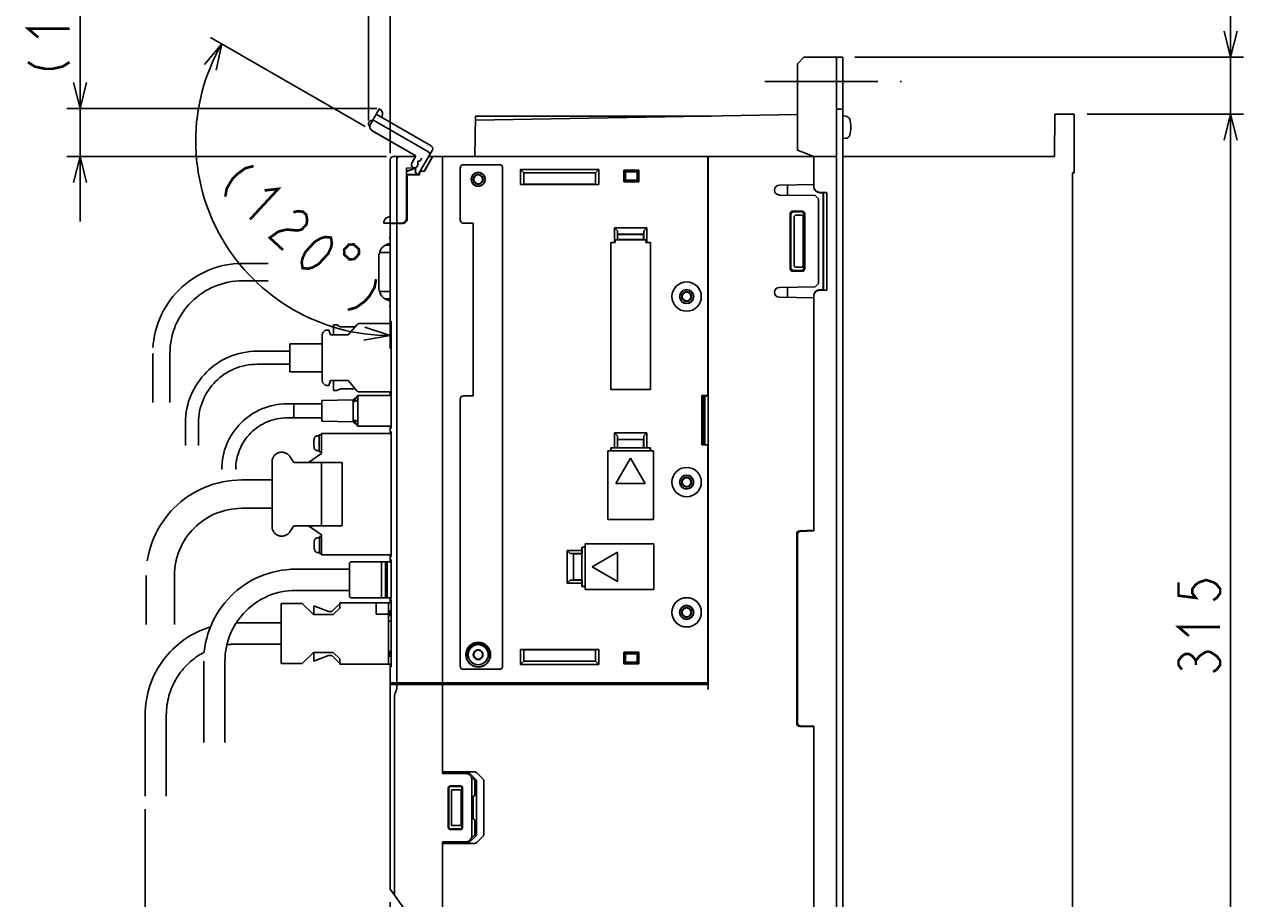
# Model space of a CAD drawing. Extents: x 123 to 1619, y 128 to 1105.
# Tile 30 of 33: x 1151 to 1525, y 594 to 863. Entities that reach past the tile are written whole.
import ezdxf

# ---------------------------------------------------------------- set-up
doc = ezdxf.new("R2010")
doc.units = 0
doc.header["$LTSCALE"] = 92.4
for name, pattern in [('CENTER', [0.6, 0.375, -0.075, 0.075, -0.075]), ('HIDDEN', [0.2, 0.1, -0.1]), ('PHANTOM', [0.8, 0.45, -0.05, 0.1, -0.05, 0.1, -0.05])]:
    doc.linetypes.add(name, pattern=pattern)
doc.layers.get('0').update_dxf_attribs({"linetype": 'CONTINUOUS'})
for name, color, linetype in [('ALL_AXIS', 7, 'CONTINUOUS'), ('ALL_DIM', 7, 'CONTINUOUS'), ('ALL_FEATURES', 7, 'CONTINUOUS'), ('DEFAULT_2', 8, 'HIDDEN'), ('OBSTRUCTIVE_DTM', 7, 'CONTINUOUS')]:
    doc.layers.add(name, color=color, linetype=linetype)
doc.dimstyles.get("Standard").update_dxf_attribs({"dimtxt": 2.5, "dimasz": 2.5, "dimexe": 1.25, "dimexo": 0.625, "dimtad": 1, "dimcen": 2.5, "dimazin": 3, "dimtfac": 1, "dimtmove": 0, "dimatfit": 3})

# ---------------------------------------------------------------- blocks, each defined once
blk = doc.blocks.new('_OPEN')
at = {"color": 0, "linetype": 'BYBLOCK'}
for p, q in [((0, 0), (-1, 0.25)), ((-1, -0.25), (0, 0)), ((-1, 0), (0, 0))]:
    blk.add_line(p, q, dxfattribs=at)
blk = doc.blocks.new('*D2')
at = {"layer": 'ALL_DIM', "color": 2, "linetype": 'CONTINUOUS'}
for p, q in [((1187.75, 621.5), (1187.75, 454.5)), ((1263, 593), (1263, 454.5)), ((1187.75, 458.5), (1225.375, 458.5)), ((1263, 458.5), (1225.375, 458.5))]:
    blk.add_line(p, q, dxfattribs=at)
at = {"layer": 'ALL_DIM', "color": 2, "linetype": 'CONTINUOUS', "xscale": 8, "yscale": 8, "zscale": 8, "rotation": 180}
blk.add_blockref('_OPEN', (1187.75, 458.5), dxfattribs=at)
at = {"layer": 'ALL_DIM', "color": 2, "linetype": 'CONTINUOUS', "xscale": 8, "yscale": 8, "zscale": 8}
blk.add_blockref('_OPEN', (1263, 458.5), dxfattribs=at)
blk = doc.blocks.new('*D3')
at = {"layer": 'ALL_DIM', "color": 2, "linetype": 'CONTINUOUS'}
for p, q in [((1255.33, 831.18), (1207.82, 858.61)), ((1263, 794.73), (1263, 763.03))]:
    blk.add_line(p, q, dxfattribs=at)
for points in [[(1209.55, 848.55), (1211.28, 856.61), (1205.96, 850.31)], [(1254.88, 765.57), (1263, 767.03), (1255.15, 769.56)]]:
    blk.add_lwpolyline(points, dxfattribs=at)
for start, end in [(150, 210), (210, 270)]:
    blk.add_arc((1263, 826.75), 59.72, start, end, dxfattribs=at)
blk = doc.blocks.new('*D4')
at = {"layer": 'ALL_DIM', "color": 2, "linetype": 'CONTINUOUS'}
for p, q in [((1167.75, 836.73), (1167.75, 888.83)), ((1167.75, 888.83), (1167.75, 829.36)), ((1258.85, 836.73), (1163.75, 836.73)), ((1167.75, 802), (1167.75, 829.36)), ((1261.85, 822), (1163.75, 822)), ((1167.75, 822), (1167.75, 802))]:
    blk.add_line(p, q, dxfattribs=at)
at = {"layer": 'ALL_DIM', "color": 2, "linetype": 'CONTINUOUS', "xscale": 8, "yscale": 8, "zscale": 8}
for p, rotation in [((1167.75, 836.73), 270), ((1167.75, 822), 90)]:
    blk.add_blockref('_OPEN', p, dxfattribs=dict(at, rotation=rotation))
blk = doc.blocks.new('*D5')
at = {"layer": 'ALL_DIM', "color": 2, "linetype": 'CONTINUOUS'}
for p, q in [((1256.31, 833.09), (1256.31, 876.5)), ((1263, 823.08), (1263, 876.5)), ((1256.31, 872.5), (1236.31, 872.5)), ((1236.31, 872.5), (1259.66, 872.5)), ((1304.11, 872.5), (1259.66, 872.5)), ((1263, 872.5), (1304.11, 872.5))]:
    blk.add_line(p, q, dxfattribs=at)
at = {"layer": 'ALL_DIM', "color": 2, "linetype": 'CONTINUOUS', "xscale": 8, "yscale": 8, "zscale": 8}
blk.add_blockref('_OPEN', (1256.31, 872.5), dxfattribs=at)
at = {"layer": 'ALL_DIM', "color": 2, "linetype": 'CONTINUOUS', "xscale": 8, "yscale": 8, "zscale": 8, "rotation": 180}
blk.add_blockref('_OPEN', (1263, 872.5), dxfattribs=at)
blk = doc.blocks.new('*D20')
at = {"layer": 'ALL_DIM', "color": 2, "linetype": 'CONTINUOUS'}
for p, q in [((1477, 835), (1525, 835)), ((1521, 835), (1521, 677.5)), ((1521, 520), (1521, 677.5)), ((1477, 520), (1525, 520))]:
    blk.add_line(p, q, dxfattribs=at)
at = {"layer": 'ALL_DIM', "color": 2, "linetype": 'CONTINUOUS', "xscale": 8, "yscale": 8, "zscale": 8}
for p, rotation in [((1521, 835), 90), ((1521, 520), 270)]:
    blk.add_blockref('_OPEN', p, dxfattribs=dict(at, rotation=rotation))
blk = doc.blocks.new('*D21')
at = {"layer": 'ALL_DIM', "color": 2, "linetype": 'CONTINUOUS'}
for p, q in [((1521, 852.5), (1521, 905.15)), ((1521, 905.15), (1521, 843.75)), ((1405.67, 852.5), (1525, 852.5)), ((1521, 815), (1521, 843.75)), ((1477, 835), (1525, 835)), ((1521, 835), (1521, 815))]:
    blk.add_line(p, q, dxfattribs=at)
at = {"layer": 'ALL_DIM', "color": 2, "linetype": 'CONTINUOUS', "xscale": 8, "yscale": 8, "zscale": 8}
for p, rotation in [((1521, 852.5), 270), ((1521, 835), 90)]:
    blk.add_blockref('_OPEN', p, dxfattribs=dict(at, rotation=rotation))

msp = doc.modelspace()

# ---------------------------------------------------------------- linework, layer by layer
at = {"layer": 'ALL_AXIS', "color": 7, "linetype": 'CENTER'}
msp.add_line((1378, 845), (1420, 845), dxfattribs=at)
at = {"layer": 'ALL_AXIS', "color": 7, "linetype": 'CONTINUOUS'}
for p, q in [((1402.919, 834.402), (1402, 834.483)), ((1402.919, 827.598), (1402, 827.517)), ((1279, 660), (1279, 821)), ((1393, 813.367), (1382.474, 813.183)), ((1265, 660.3), (1265, 801.388)), ((1393, 778.633), (1382.474, 778.817)), ((1260.3, 697.5), (1260.3, 686.5)), ((1260.3, 697.5), (1261.5, 697.5)), ((1262.1, 697.5), (1263.3, 697.5)), ((1263.3, 697.5), (1263.3, 686.817)), ((1286.5, 669), (1286.5, 667.682)), ((1293.5, 667.682), (1293.5, 669)), ((1263, 660.3), (1263, 664.918)), ((1263, 660.3), (1279, 660.3)), ((1263.3, 660), (1263.3, 660.3)), ((1263.3, 660), (1279, 660)), ((1274.7, 660), (1274.7, 659.733))]:
    msp.add_line(p, q, dxfattribs=at)
at = {"layer": 'ALL_AXIS', "color": 8, "linetype": 'PHANTOM'}
for p, q in [((1263, 794.75), (1261.459, 794.75)), ((1262.787, 795.25), (1263, 795.25)), ((1259.51, 791.316), (1259.51, 781.684)), ((1261.459, 778.25), (1263, 778.25)), ((1263, 777.75), (1262.787, 777.75)), ((1233.4, 741.75), (1233.4, 746.05)), ((1242, 746.05), (1233.4, 746.05)), ((1251.6, 747.3), (1242, 747.1)), ((1242, 740.7), (1242, 747.1)), ((1253, 748.65), (1251.6, 746.678)), ((1251.6, 747.3), (1251.6, 740.5)), ((1253, 747.15), (1251.6, 746.678)), ((1242, 741.75), (1233.4, 741.75)), ((1251.6, 740.5), (1242, 740.7)), ((1253, 739.15), (1251.6, 741.122)), ((1253, 740.65), (1251.6, 741.122)), ((1241.201, 736.18), (1240.508, 736.18)), ((1241.201, 731.33), (1241.201, 736.53)), ((1241.895, 736.53), (1241.201, 736.53)), ((1241.895, 730.75), (1241.895, 736.9)), ((1241.895, 736.9), (1263.254, 736.9)), ((1237.895, 728.05), (1241.895, 730.75)), ((1241.201, 731.68), (1240.508, 731.68)), ((1241.895, 731.33), (1241.201, 731.33)), ((1226.695, 708.4), (1226.695, 728.2)), ((1232.195, 729.859), (1233.395, 728.05)), ((1233.395, 708.55), (1232.195, 706.741)), ((1241.895, 705.85), (1237.895, 708.55)), ((1241.295, 704.92), (1240.601, 704.92)), ((1241.295, 700.07), (1241.295, 705.27)), ((1241.895, 705.27), (1241.295, 705.27)), ((1241.895, 699.7), (1241.895, 705.85)), ((1241.295, 700.42), (1240.601, 700.42)), ((1241.895, 700.07), (1241.295, 700.07)), ((1263.254, 699.7), (1241.895, 699.7))]:
    msp.add_line(p, q, dxfattribs=at)
at = {"layer": 'ALL_AXIS', "color": 7, "linetype": 'CONTINUOUS'}
for centre, radius in [((1354, 779), 4.5), ((1354, 722), 4.5), ((1354, 682), 4.5), ((1290, 669), 3.075)]:
    msp.add_circle(centre, radius, dxfattribs=at)
at = {"layer": 'ALL_AXIS', "color": 3, "linetype": 'CONTINUOUS'}
msp.add_circle((1290, 669), 3.1, dxfattribs=at)
at = {"layer": 'ALL_AXIS', "color": 7, "linetype": 'CONTINUOUS'}
for centre, radius, start, end in [((1402.806, 833.107), 1.3, 15.88085, 85), ((1395.4, 831), 9, 344.11915, 15.88085), ((1402.806, 828.893), 1.3, 275, 344.11915), ((1382.5, 811.684), 1.5, 91, 269), ((1382.5, 780.316), 1.5, 91, 269), ((1290, 669), 3.5, 0, 180)]:
    msp.add_arc(centre, radius, start, end, dxfattribs=at)
at = {"layer": 'ALL_AXIS', "color": 8, "linetype": 'PHANTOM'}
for centre, radius, start, end in [((1263.51, 791.316), 4, 100.41098, 180), ((1262.628, 796.118), 0.882, 64.96472, 90), ((1262.628, 796.118), 0.882, 280.41098, 295.71619), ((1263.51, 781.684), 4, 180, 259.58902), ((1262.628, 776.882), 0.882, 270, 295.03531), ((1262.628, 776.882), 0.882, 64.28379, 79.58902), ((1245.501, 733.93), 6, 163.80865, 196.19135), ((1240.508, 735.38), 0.8, 90, 163.80865), ((1229.695, 728.2), 3, 33.56834, 180), ((1240.508, 732.48), 0.8, 196.19135, 270), ((1229.695, 708.4), 3, 180, 326.43166), ((1245.595, 702.67), 6, 163.80865, 196.19135), ((1240.601, 704.12), 0.8, 90, 163.80865), ((1240.601, 701.22), 0.8, 196.19135, 270)]:
    msp.add_arc(centre, radius, start, end, dxfattribs=at)
at = {"layer": 'ALL_DIM', "color": 2, "linetype": 'CONTINUOUS', "const_width": 0.8}
for points in [[(1154.95, 858.563), (1151.75, 861.315), (1164.55, 861.315)], [(1151.75, 850.995), (1153.883, 849.619), (1157.083, 848.931), (1159.217, 848.931), (1162.417, 849.619), (1164.55, 850.995)], [(1221.045, 819.07), (1218.587, 818.438), (1215.91, 816.555), (1214.461, 814.988), (1212.795, 812.171), (1212.357, 809.671)], [(1224.431, 811.584), (1228.624, 812.066), (1219.936, 802.666)], [(1233.239, 804.895), (1234.468, 805.211), (1236.202, 805.061), (1237.213, 804.127), (1237.499, 802.409), (1237.28, 801.159), (1235.832, 799.592), (1234.603, 799.276), (1232.869, 799.427), (1231.134, 799.577), (1228.676, 798.945), (1225.998, 797.062), (1230.04, 793.326)], [(1236.103, 787.722), (1235.817, 789.439), (1236.035, 790.69), (1236.978, 792.723), (1239.874, 795.857), (1241.828, 796.956), (1243.057, 797.272), (1244.791, 797.122), (1245.078, 795.404), (1244.859, 794.154), (1243.916, 792.121), (1241.02, 788.987), (1239.067, 787.888), (1237.838, 787.571), (1236.103, 787.722)], [(1250.281, 794.952), (1248.833, 793.386), (1248.892, 791.878), (1250.459, 790.43), (1251.966, 790.49), (1253.414, 792.056), (1253.355, 793.564), (1251.789, 795.012), (1250.281, 794.952)], [(1258.636, 784.325), (1258.199, 781.824), (1256.532, 779.007), (1255.084, 777.441), (1252.407, 775.558), (1249.948, 774.925)], [(1505, 691.26), (1505, 687.132), (1510.333, 686.444), (1509.267, 687.82), (1509.267, 689.196), (1510.333, 690.572), (1511.4, 691.26), (1513.533, 691.948), (1515.667, 691.26), (1516.733, 690.572), (1517.8, 689.196), (1517.8, 687.82), (1516.733, 686.444), (1515.667, 685.756)], [(1508.2, 674.748), (1505, 677.5), (1517.8, 677.5)], [(1506.067, 664.428), (1505, 665.804), (1505, 667.18), (1506.067, 668.556), (1507.133, 669.244), (1508.2, 669.244), (1509.267, 668.556), (1510.333, 667.18), (1511.4, 668.556), (1513.533, 669.932)], [(1513.533, 669.932), (1514.6, 669.932)], [(1514.6, 669.932), (1516.733, 668.556), (1517.8, 667.18), (1517.8, 665.804), (1516.733, 664.428), (1515.667, 663.74)], [(1510.333, 665.804), (1510.333, 667.18)]]:
    msp.add_lwpolyline(points, dxfattribs=at)
at = {"layer": 'ALL_FEATURES', "color": 3, "linetype": 'CONTINUOUS'}
for p, q in [((1390, 852.5), (1388, 850.5)), ((1388, 850.5), (1388, 824)), ((1390, 852.5), (1400, 852.5)), ((1388, 824), (1393, 822)), ((1393, 822), (1399.221, 822))]:
    msp.add_line(p, q, dxfattribs=at)
at = {"layer": 'ALL_FEATURES', "color": 7, "linetype": 'CONTINUOUS'}
for p, q in [((1400, 502.5), (1400, 852.5)), ((1402, 852.5), (1400, 852.5)), ((1402, 502.5), (1402, 852.5)), ((1289.195, 833.188), (1388, 834.913)), ((1402, 836.5), (1400, 836.5)), ((1466.887, 822), (1467, 835)), ((1473, 835), (1467, 835)), ((1473, 835), (1473, 817)), ((1289, 822), (1289.217, 834.45)), ((1289.217, 834.45), (1361.5, 834.45)), ((1263, 770.7), (1263, 821)), ((1264, 822), (1270.697, 822)), ((1265, 801.5), (1265, 821)), ((1271.469, 820.531), (1271.469, 819.5)), ((1271.6, 820.531), (1271.469, 820.531)), ((1273.431, 817.55), (1276, 822)), ((1275.503, 821), (1273.471, 817.48)), ((1274.83, 822), (1393, 822)), ((1279, 632.5), (1279, 822)), ((1360.496, 821.87), (1360.591, 821.678)), ((1360.497, 821.707), (1360.5, 821.259)), ((1360.5, 748.57), (1360.5, 821.259)), ((1360.599, 821.107), (1360.597, 821.454)), ((1360.6, 820.678), (1360.599, 821.107)), ((1360.6, 658.3), (1360.6, 820.678)), ((1393, 813.001), (1393, 822)), ((1400, 822), (1399.221, 822)), ((1402, 822), (1466.887, 822)), ((1270.534, 818.532), (1267.969, 818.442)), ((1267.969, 803.032), (1267.969, 818.442)), ((1267.969, 818.442), (1268, 818.412)), ((1270.248, 818.491), (1268, 818.412)), ((1268, 803.001), (1268, 818.412)), ((1268, 817.476), (1270.525, 818.331)), ((1268, 817.439), (1270.565, 818.308)), ((1268, 816.5), (1271.496, 816.5)), ((1268, 816.465), (1268.2, 816.465)), ((1268.2, 816.465), (1268.2, 802.949)), ((1268.2, 816.465), (1268.235, 816.43)), ((1268.235, 802.95), (1268.235, 816.43)), ((1268.235, 816.43), (1272.02, 816.43)), ((1270.147, 818.487), (1270.358, 818.427)), ((1271.655, 816.5), (1271.95, 816.5)), ((1271.95, 816.5), (1271.95, 816.8)), ((1271.95, 816.5), (1272.02, 816.43)), ((1272.02, 816.8), (1272.02, 816.43)), ((1273.431, 817.55), (1272.7, 817.55)), ((1273.471, 817.48), (1272.7, 817.48)), ((1273.431, 817.55), (1273.471, 817.48)), ((1284.5, 818.5), (1284.5, 802.5)), ((1296.5, 819.5), (1285.5, 819.5)), ((1297.5, 665.5), (1297.5, 818.5)), ((1303, 813.43), (1303, 818)), ((1303, 818), (1304, 817)), ((1303, 818), (1327, 818)), ((1303.964, 813.464), (1303.964, 817.036)), ((1303.964, 817.036), (1326.036, 817.036)), ((1304, 817), (1304, 813.5)), ((1326, 817), (1304, 817)), ((1326, 817), (1327, 818)), ((1326, 813.5), (1326, 817)), ((1326.036, 817.036), (1326.036, 813.464)), ((1327, 818), (1327, 813.43)), ((1334.7, 814.2), (1334.7, 817.8)), ((1334.819, 817.354), (1334.7, 817.8)), ((1334.7, 817.8), (1339.3, 817.8)), ((1334.819, 817.354), (1339.181, 817.354)), ((1334.819, 817.354), (1335.236, 817.3)), ((1335.236, 817.3), (1335.236, 814.7)), ((1338.764, 817.3), (1335.236, 817.3)), ((1339.181, 817.354), (1338.764, 817.3)), ((1338.764, 814.7), (1338.764, 817.3)), ((1339.3, 817.8), (1339.181, 817.354)), ((1339.3, 817.8), (1339.3, 814.2)), ((1473, 817), (1472.5, 816.983)), ((1472.5, 816.983), (1472.5, 538.013)), ((1303.964, 813.464), (1303, 813.43)), ((1327, 813.43), (1303, 813.43)), ((1303.964, 813.464), (1304, 813.5)), ((1304, 813.5), (1326, 813.5)), ((1326.036, 813.464), (1326, 813.5)), ((1327, 813.43), (1326.036, 813.464)), ((1334.7, 814.2), (1334.819, 814.646)), ((1339.3, 814.2), (1334.7, 814.2)), ((1334.819, 814.646), (1335.236, 814.7)), ((1339.181, 814.646), (1334.819, 814.646)), ((1335.236, 814.7), (1338.764, 814.7)), ((1339.181, 814.646), (1338.764, 814.7)), ((1339.181, 814.646), (1339.3, 814.2)), ((1360.561, 814.738), (1360.5, 814.861)), ((1360.561, 814.738), (1360.5, 814.738)), ((1360.561, 752.587), (1360.561, 814.738)), ((1385, 810.14), (1385, 813.227)), ((1393.5, 809.991), (1382.474, 810.184)), ((1394.5, 808.974), (1393.5, 809.991)), ((1394.5, 783.026), (1394.5, 808.974)), ((1395, 811), (1397, 811)), ((1395.897, 810.897), (1395, 810.896)), ((1395.965, 810.965), (1395.897, 810.897)), ((1395.897, 781.103), (1395.897, 810.897)), ((1395.965, 810.965), (1397, 811)), ((1395.965, 810.965), (1395.965, 781.035)), ((1397, 811), (1397, 781)), ((1389.44, 805.236), (1386.561, 805.236)), ((1389.203, 805), (1386.797, 805)), ((1260.998, 801.5), (1266.501, 801.5)), ((1263, 801.318), (1266.786, 801.451)), ((1265.3, 801.5), (1265.3, 801.399)), ((1265.685, 801.5), (1265.685, 801.534)), ((1265.685, 801.534), (1266.468, 801.533)), ((1266.964, 801.573), (1266.501, 801.5)), ((1267.382, 801.786), (1266.964, 801.573)), ((1267, 801.479), (1267, 801.592)), ((1285.5, 801.5), (1288.5, 801.5)), ((1288.5, 801.5), (1288.5, 748.5)), ((1385.764, 804.438), (1385.764, 787.562)), ((1386, 804.202), (1386, 787.798)), ((1387.017, 788.489), (1387.017, 803.511)), ((1389.302, 804), (1387.651, 804)), ((1389.802, 788.5), (1389.802, 803.5)), ((1390, 787.796), (1390, 804.204)), ((1390.237, 787.56), (1390.237, 804.44)), ((1331.8, 800.1), (1331.8, 795.57)), ((1331.8, 800.1), (1332.728, 799.172)), ((1331.8, 800.1), (1341.8, 800.1)), ((1332.764, 798.136), (1332.728, 799.172)), ((1332.728, 799.172), (1332.728, 796.463)), ((1332.764, 798.136), (1332.8, 798.1)), ((1332.764, 798.136), (1340.836, 798.136)), ((1332.8, 798.1), (1332.8, 796.536)), ((1340.8, 798.1), (1332.8, 798.1)), ((1340.836, 798.136), (1340.8, 798.1)), ((1340.8, 796.536), (1340.8, 798.1)), ((1340.872, 799.172), (1340.836, 798.136)), ((1340.872, 799.172), (1341.8, 800.1)), ((1340.872, 796.463), (1340.872, 799.172)), ((1341.8, 795.57), (1341.8, 800.1)), ((1330.73, 795.57), (1330.73, 750.43)), ((1330.73, 795.57), (1330.741, 795.559)), ((1331.8, 795.57), (1330.73, 795.57)), ((1330.741, 750.441), (1330.741, 795.559)), ((1330.741, 795.559), (1332.1, 795.559)), ((1332.1, 795.559), (1331.8, 795.57)), ((1332.728, 796.463), (1332.1, 796.441)), ((1332.1, 795.559), (1332.1, 796.441)), ((1332.1, 796.441), (1341.5, 796.441)), ((1332.728, 796.463), (1332.8, 796.536)), ((1332.8, 796.536), (1340.8, 796.536)), ((1340.872, 796.463), (1340.8, 796.536)), ((1340.872, 796.463), (1341.5, 796.441)), ((1341.5, 795.559), (1341.5, 796.441)), ((1341.8, 795.57), (1341.5, 795.559)), ((1341.5, 795.559), (1342.859, 795.559)), ((1342.87, 795.57), (1341.8, 795.57)), ((1342.87, 795.57), (1342.859, 795.559)), ((1342.859, 795.559), (1342.859, 750.441)), ((1342.87, 750.43), (1342.87, 795.57)), ((1386.561, 786.764), (1389.44, 786.764)), ((1386.797, 787), (1389.203, 787)), ((1389.302, 788), (1387.651, 788)), ((1393.5, 782.009), (1394.5, 783.026)), ((1393.5, 782.009), (1382.474, 781.816)), ((1385, 778.773), (1385, 781.86)), ((1393, 707), (1393, 778.999)), ((1395, 781.104), (1395.897, 781.103)), ((1397, 781), (1395, 781)), ((1395.965, 781.035), (1395.897, 781.103)), ((1397, 781), (1395.965, 781.035)), ((1263.022, 771.651), (1263, 771.761)), ((1263.084, 771.56), (1263.022, 771.651)), ((1263.168, 771.504), (1263.084, 771.56)), ((1263.246, 771.145), (1263.254, 770.979)), ((1263.254, 738.921), (1263.254, 770.979)), ((1360.5, 752.587), (1360.561, 752.587)), ((1360.583, 752.5), (1360.5, 752.5)), ((1360.561, 752.587), (1360.583, 752.5)), ((1360.583, 751), (1360.583, 752.5)), ((1263, 749.7), (1263, 748.65)), ((1330.73, 750.43), (1330.741, 750.441)), ((1330.73, 750.43), (1342.87, 750.43)), ((1342.859, 750.441), (1330.741, 750.441)), ((1342.87, 750.43), (1342.859, 750.441)), ((1360.5, 751), (1360.583, 751)), ((1360.572, 750.955), (1360.5, 750.955)), ((1360.572, 750.955), (1360.583, 751)), ((1360.572, 731.045), (1360.572, 750.955)), ((1284.5, 747.5), (1284.5, 665.5)), ((1288.5, 748.5), (1285.5, 748.5)), ((1358.704, 748.57), (1358.704, 733.43)), ((1358.8, 748.378), (1358.704, 748.57)), ((1358.704, 748.57), (1360.5, 748.57)), ((1358.739, 748.5), (1360.483, 748.5)), ((1358.8, 733.622), (1358.8, 748.378)), ((1358.8, 748.378), (1359, 748.378)), ((1359, 733.5), (1359, 748.5)), ((1359.052, 748.5), (1359.052, 733.5)), ((1359.57, 748.5), (1359.57, 733.5)), ((1360.5, 748.57), (1360.483, 748.5)), ((1263, 736.9), (1263, 739.15)), ((1263.022, 738.249), (1263, 738.139)), ((1263.022, 737.751), (1263, 737.861)), ((1263.084, 738.34), (1263.022, 738.249)), ((1263.084, 737.66), (1263.022, 737.751)), ((1263.168, 738.396), (1263.084, 738.34)), ((1263.168, 737.604), (1263.084, 737.66)), ((1263.254, 738.921), (1263.246, 738.756)), ((1263.246, 737.246), (1263.254, 737.079)), ((1263.254, 699.521), (1263.254, 737.079)), ((1331.8, 737.1), (1331.8, 732.57)), ((1331.8, 737.1), (1332.728, 736.172)), ((1331.8, 737.1), (1341.8, 737.1)), ((1332.764, 735.136), (1332.728, 736.172)), ((1332.728, 736.172), (1332.728, 732.537)), ((1332.764, 735.136), (1332.8, 735.1)), ((1332.764, 735.136), (1340.836, 735.136)), ((1332.8, 735.1), (1332.8, 732.535)), ((1340.8, 735.1), (1332.8, 735.1)), ((1340.836, 735.136), (1340.8, 735.1)), ((1340.8, 732.535), (1340.8, 735.1)), ((1340.872, 736.172), (1340.836, 735.136)), ((1340.872, 736.172), (1341.8, 737.1)), ((1340.872, 732.537), (1340.872, 736.172)), ((1341.8, 732.57), (1341.8, 737.1)), ((1329.8, 731.6), (1329.8, 710.5)), ((1343.8, 731.6), (1329.8, 731.6)), ((1330.73, 732.57), (1330.73, 731.6)), ((1330.73, 732.57), (1330.8, 732.5)), ((1331.8, 732.57), (1330.73, 732.57)), ((1330.8, 732.5), (1330.8, 731.6)), ((1332.765, 732.5), (1330.8, 732.5)), ((1332.728, 732.537), (1331.8, 732.57)), ((1332.728, 732.537), (1332.765, 732.5)), ((1332.765, 732.5), (1332.8, 732.535)), ((1332.8, 732.535), (1340.8, 732.535)), ((1340.835, 732.5), (1340.8, 732.535)), ((1340.872, 732.537), (1340.835, 732.5)), ((1342.8, 732.5), (1340.835, 732.5)), ((1341.8, 732.57), (1340.872, 732.537)), ((1342.87, 732.57), (1341.8, 732.57)), ((1342.87, 732.57), (1342.8, 732.5)), ((1342.8, 731.6), (1342.8, 732.5)), ((1342.87, 731.6), (1342.87, 732.57)), ((1343.8, 710.5), (1343.8, 731.6)), ((1358.704, 733.43), (1358.8, 733.622)), ((1360.5, 733.43), (1358.704, 733.43)), ((1358.739, 733.5), (1360.483, 733.5)), ((1359, 733.622), (1358.8, 733.622)), ((1360.5, 733.43), (1360.483, 733.5)), ((1360.5, 660.3), (1360.5, 733.43)), ((1360.572, 731.045), (1360.5, 731.045)), ((1360.583, 731), (1360.5, 731)), ((1360.572, 731.045), (1360.583, 731)), ((1360.583, 729.5), (1360.583, 731)), ((1336.8, 729.394), (1332.3, 721.6)), ((1341.3, 721.6), (1336.8, 729.394)), ((1360.5, 729.5), (1360.583, 729.5)), ((1360.561, 729.413), (1360.5, 729.413)), ((1360.583, 729.5), (1360.561, 729.413)), ((1360.561, 661.229), (1360.561, 729.413)), ((1332.3, 721.6), (1341.3, 721.6)), ((1329.8, 710.5), (1343.8, 710.5)), ((1387.8, 706.053), (1387.8, 647.947)), ((1388, 705.86), (1388, 648.14)), ((1393, 707.2), (1388.765, 707.052)), ((1393, 707), (1388.965, 706.859)), ((1317.3, 691), (1317.3, 701)), ((1318.228, 700.072), (1317.3, 701)), ((1321.83, 701), (1317.3, 701)), ((1321.863, 700.072), (1318.228, 700.072)), ((1318.228, 700.072), (1319.264, 700.036)), ((1319.264, 691.964), (1319.264, 700.036)), ((1319.264, 700.036), (1319.3, 700)), ((1319.3, 700), (1319.3, 692)), ((1321.865, 700), (1319.3, 700)), ((1321.83, 702.07), (1321.83, 701)), ((1321.83, 702.07), (1321.9, 702)), ((1322.8, 702.07), (1321.83, 702.07)), ((1321.83, 701), (1321.863, 700.072)), ((1321.863, 700.072), (1321.9, 700.035)), ((1321.9, 700.035), (1321.865, 700)), ((1321.865, 700), (1321.865, 692)), ((1321.9, 702), (1321.9, 700.035)), ((1322.8, 702), (1321.9, 702)), ((1322.8, 703), (1322.8, 689)), ((1343.9, 703), (1322.8, 703)), ((1332.8, 700.5), (1325.006, 696)), ((1332.8, 691.5), (1332.8, 700.5)), ((1343.9, 689), (1343.9, 703)), ((1261.5, 697.5), (1260.3, 697.5)), ((1261.5, 697.5), (1261.5, 686.5)), ((1262.1, 697.5), (1262.1, 686.5)), ((1263.3, 697.5), (1262.1, 697.5)), ((1263, 698.466), (1263, 699.7)), ((1263.022, 698.849), (1263, 698.739)), ((1263, 697.5), (1263, 698.463)), ((1263.084, 698.94), (1263.022, 698.849)), ((1263.168, 698.996), (1263.084, 698.94)), ((1263.254, 699.521), (1263.246, 699.356)), ((1263.301, 697.827), (1263.312, 697.628)), ((1263.312, 697.628), (1263.312, 687.015)), ((1325.006, 696), (1332.8, 691.5)), ((1317.3, 691), (1318.228, 691.928)), ((1317.3, 691), (1321.83, 691)), ((1319.264, 691.964), (1318.228, 691.928)), ((1318.228, 691.928), (1321.863, 691.928)), ((1319.264, 691.964), (1319.3, 692)), ((1319.3, 692), (1321.865, 692)), ((1321.863, 691.928), (1321.83, 691)), ((1321.83, 691), (1321.83, 689.93)), ((1321.83, 689.93), (1321.9, 690)), ((1321.83, 689.93), (1322.8, 689.93)), ((1321.863, 691.928), (1321.9, 691.965)), ((1321.9, 691.965), (1321.865, 692)), ((1321.9, 691.965), (1321.9, 690)), ((1321.9, 690), (1322.8, 690)), ((1322.8, 689), (1343.9, 689)), ((1261.5, 686.5), (1260.3, 686.5)), ((1263.222, 686.5), (1262.1, 686.5)), ((1263, 684.9), (1263, 686.5)), ((1263.19, 686.376), (1263.206, 686.471)), ((1263.19, 685.794), (1263.19, 686.376)), ((1263.19, 685.794), (1263.213, 685.68)), ((1263.206, 686.471), (1263.222, 686.51)), ((1263.213, 685.68), (1263.222, 685.659)), ((1263.222, 686.511), (1263.222, 686.51)), ((1263.222, 685.659), (1263.222, 685.659)), ((1263.312, 687.015), (1263.311, 686.996)), ((1263.311, 685.174), (1263.312, 685.155)), ((1263.312, 685.155), (1263.312, 665.735)), ((1263, 682.5), (1263, 681)), ((1303, 666), (1303, 670.57)), ((1303, 670.57), (1327, 670.57)), ((1303, 670.57), (1303.964, 670.536)), ((1303.964, 666.964), (1303.964, 670.536)), ((1303.964, 670.536), (1304, 670.5)), ((1304, 670.5), (1304, 667)), ((1326, 670.5), (1304, 670.5)), ((1326.036, 670.536), (1326, 670.5)), ((1326, 667), (1326, 670.5)), ((1326.036, 670.536), (1327, 670.57)), ((1326.036, 670.536), (1326.036, 666.964)), ((1327, 670.57), (1327, 666)), ((1263, 670), (1263, 668.5)), ((1303, 666), (1304, 667)), ((1326.036, 666.964), (1303.964, 666.964)), ((1304, 667), (1326, 667)), ((1326, 667), (1327, 666)), ((1334.7, 669.8), (1339.3, 669.8)), ((1334.7, 666.2), (1334.7, 669.8)), ((1334.819, 669.354), (1334.7, 669.8)), ((1334.7, 666.2), (1334.819, 666.646)), ((1334.819, 669.354), (1339.181, 669.354)), ((1334.819, 669.354), (1335.236, 669.3)), ((1334.819, 666.646), (1335.236, 666.7)), ((1339.181, 666.646), (1334.819, 666.646)), ((1338.764, 669.3), (1335.236, 669.3)), ((1335.236, 669.3), (1335.236, 666.7)), ((1335.236, 666.7), (1338.764, 666.7)), ((1339.181, 669.354), (1338.764, 669.3)), ((1338.764, 666.7), (1338.764, 669.3)), ((1339.181, 666.646), (1338.764, 666.7)), ((1339.3, 669.8), (1339.181, 669.354)), ((1339.181, 666.646), (1339.3, 666.2)), ((1339.3, 669.8), (1339.3, 666.2)), ((1263, 666.1), (1263, 664.919)), ((1263.312, 665.735), (1263.302, 665.549)), ((1285.5, 664.5), (1296.5, 664.5)), ((1327, 666), (1303, 666)), ((1339.3, 666.2), (1334.7, 666.2)), ((1263, 597), (1263, 660.3)), ((1263, 659.73), (1267, 659.8)), ((1265, 658.741), (1265, 659.765)), ((1266, 659.783), (1266, 660)), ((1266.25, 659.807), (1266, 659.809)), ((1266.25, 659.787), (1266.25, 660)), ((1267, 659.8), (1267, 660)), ((1279, 659.695), (1267, 659.8)), ((1267.75, 659.793), (1267.75, 660)), ((1274, 660), (1274, 659.739)), ((1279, 660.3), (1360.5, 660.3)), ((1279, 660), (1360.497, 660)), ((1360.6, 659.8), (1279, 659.8)), ((1289, 659.837), (1288.837, 660)), ((1289, 660), (1289, 659.837)), ((1290, 659.837), (1289, 659.837)), ((1290, 659.837), (1290, 660)), ((1290.163, 660), (1290, 659.837)), ((1300, 659.837), (1299.837, 660)), ((1300, 660), (1300, 659.837)), ((1301, 659.837), (1300, 659.837)), ((1301, 659.837), (1301, 660)), ((1301.163, 660), (1301, 659.837)), ((1329.837, 660), (1330, 659.837)), ((1330, 660), (1330, 659.837)), ((1331, 659.837), (1330, 659.837)), ((1331, 659.837), (1331, 660)), ((1331.163, 660), (1331, 659.837)), ((1336, 659.921), (1336, 659.839)), ((1337.75, 659.93), (1336.364, 659.93)), ((1337.75, 659.941), (1337.691, 660)), ((1352.25, 659.941), (1337.75, 659.941)), ((1337.75, 659.83), (1337.75, 659.941)), ((1352.309, 660), (1352.25, 659.941)), ((1352.25, 659.825), (1352.25, 659.941)), ((1356.098, 659.936), (1352.25, 659.935)), ((1356.098, 659.936), (1356.034, 660)), ((1356.098, 659.936), (1356.098, 660)), ((1358.2, 660), (1358.2, 659.824)), ((1359.2, 660), (1359.2, 659.823)), ((1360.497, 660), (1360.497, 660.3)), ((1360.584, 661.229), (1360.5, 661.228)), ((1360.587, 661.083), (1360.588, 660.859)), ((1360.589, 659.823), (1360.588, 660.859)), ((1360.589, 659.823), (1360.6, 659.8)), ((1264.324, 595.138), (1264.324, 656.357)), ((1393, 646.8), (1388.765, 646.948)), ((1388.965, 647.141), (1393, 647)), ((1393, 575.001), (1393, 647)), ((1279, 633), (1288.732, 633)), ((1279, 632.9), (1279.7, 632.925)), ((1279.7, 632.488), (1279.7, 632.925)), ((1286.544, 632.925), (1279.7, 632.925)), ((1289.32, 630.701), (1287.345, 632.639)), ((1289.534, 632.714), (1291.508, 630.776)), ((1279, 632.5), (1286.796, 632.364)), ((1287.144, 632.214), (1289, 630.325)), ((1288, 630.986), (1288, 613.014)), ((1289, 630.325), (1289, 625.991)), ((1289.5, 613.695), (1289.5, 630.305)), ((1291.688, 613.62), (1291.688, 630.38)), ((1280.825, 628.176), (1280.825, 615.824)), ((1281, 628.001), (1281, 615.999)), ((1284.677, 628.675), (1281.323, 628.675)), ((1284.502, 628.5), (1281.498, 628.5)), ((1281.8, 616.5), (1281.8, 627.5)), ((1284.8, 627.5), (1281.8, 627.5)), ((1281.8, 627.5), (1283.855, 627.456)), ((1284.751, 627.451), (1284.8, 627.5)), ((1284.751, 616.549), (1284.751, 627.451)), ((1284.8, 616.5), (1284.8, 627.5)), ((1285, 615.997), (1285, 628.003)), ((1285.175, 615.822), (1285.175, 628.178)), ((1288.509, 625.491), (1288.421, 625.49)), ((1288.421, 618.51), (1288.421, 625.49)), ((1288.509, 618.509), (1288.421, 618.51)), ((1289, 618.009), (1289, 613.675)), ((1281.323, 615.325), (1284.677, 615.325)), ((1281.498, 615.5), (1284.502, 615.5)), ((1281.8, 616.5), (1283.855, 616.544)), ((1284.8, 616.5), (1281.8, 616.5)), ((1284.203, 616.549), (1284.751, 616.549)), ((1284.751, 616.549), (1284.8, 616.5)), ((1279, 611.5), (1286.796, 611.636)), ((1279, 587), (1279, 611.5)), ((1279.7, 611.075), (1279, 611.1)), ((1279, 611), (1288.732, 611)), ((1279.7, 611.075), (1279.7, 611.512)), ((1286.544, 611.075), (1279.7, 611.075)), ((1287.144, 611.786), (1289, 613.675)), ((1287.345, 611.361), (1289.32, 613.299)), ((1291.508, 613.224), (1289.534, 611.286)), ((1270, 587.157), (1263, 597))]:
    msp.add_line(p, q, dxfattribs=at)
at = {"layer": 'ALL_FEATURES', "color": 8, "linetype": 'PHANTOM'}
for p, q in [((1256.911, 831.963), (1259.663, 836.729)), ((1275.549, 825.245), (1258.662, 834.995)), ((1256.729, 831.261), (1256.562, 831.358)), ((1257.349, 832.653), (1256.957, 831.975)), ((1257.319, 832.67), (1257.349, 832.653)), ((1257.662, 833.263), (1274.549, 823.513)), ((1257.461, 829.915), (1270.808, 822.209)), ((1257.504, 829.926), (1270.85, 822.221)), ((1275.915, 823.879), (1271.617, 816.434)), ((1269.645, 819.955), (1270.85, 822.221)), ((1270.697, 822), (1270.808, 822.209)), ((1270.85, 822.221), (1270.808, 822.209)), ((1270.909, 818.145), (1270.016, 818.661)), ((1270.866, 818.134), (1270.248, 818.491)), ((1270.816, 818.047), (1270.866, 818.134)), ((1270.843, 818.032), (1270.909, 818.145)), ((1270.909, 818.145), (1270.866, 818.134)), ((1271.611, 816.434), (1271.182, 816.681)), ((1259.702, 792.5), (1263, 792.5)), ((1225.51, 789.15), (1217.71, 789.15)), ((1225.51, 783.85), (1217.71, 783.85)), ((1263, 780.5), (1259.702, 780.5)), ((1243.62, 768.7), (1244.12, 768.7)), ((1244.12, 768.7), (1244.62, 767.2)), ((1245.62, 767.2), (1245.62, 770.3)), ((1245.62, 770.3), (1246.62, 770.3)), ((1246.62, 770.3), (1247.72, 769.7)), ((1247.72, 769.7), (1252.263, 769.7)), ((1250.12, 767.2), (1252.881, 770.421)), ((1253.488, 770.7), (1263.254, 770.7)), ((1232.12, 755.9), (1232.12, 764.5)), ((1242.12, 764.5), (1232.12, 764.5)), ((1242.12, 753.2), (1242.12, 767.2)), ((1244.62, 767.2), (1250.12, 767.2)), ((1190.06, 761.5), (1190.06, 746.5)), ((1195.36, 761.5), (1195.36, 746.5)), ((1232.12, 762.2), (1222.12, 762.2)), ((1232.12, 758.2), (1222.12, 758.2)), ((1242.12, 755.9), (1232.12, 755.9)), ((1244.62, 753.2), (1244.12, 751.7)), ((1250.12, 753.2), (1244.62, 753.2)), ((1245.62, 750.1), (1245.62, 753.2)), ((1252.881, 749.979), (1250.12, 753.2)), ((1244.12, 751.7), (1243.62, 751.7)), ((1246.62, 750.1), (1245.62, 750.1)), ((1247.72, 750.7), (1246.62, 750.1)), ((1252.263, 750.7), (1247.72, 750.7)), ((1263.254, 749.7), (1253.488, 749.7)), ((1233.4, 746.05), (1231.4, 746.05)), ((1233.4, 741.75), (1233.4, 746.05)), ((1253, 748.65), (1251.6, 747.3)), ((1253, 739.15), (1253, 748.65)), ((1263.254, 748.65), (1253, 748.65)), ((1233.4, 741.75), (1231.4, 741.75)), ((1200.12, 740.2), (1200.12, 733.2)), ((1204.12, 740.2), (1204.12, 733.2)), ((1251.6, 740.5), (1253, 739.15)), ((1253, 739.15), (1263.254, 739.15)), ((1233.395, 728.05), (1248.195, 728.05)), ((1241.895, 728.05), (1241.895, 708.55)), ((1248.195, 728.05), (1248.195, 708.55)), ((1226.695, 722.65), (1217.395, 722.65)), ((1226.695, 713.95), (1217.395, 713.95)), ((1233.395, 708.55), (1248.195, 708.55)), ((1250.5, 687), (1250.5, 697)), ((1260.3, 697.5), (1251, 697.5)), ((1262.1, 697.5), (1261.5, 697.5)), ((1188.045, 693.3), (1188.045, 678.3)), ((1196.745, 693.3), (1196.745, 678.3)), ((1250.5, 695.25), (1234, 695.25)), ((1250.5, 688.75), (1234, 688.75)), ((1260.3, 686.5), (1251, 686.5)), ((1262.1, 686.5), (1261.5, 686.5)), ((1229.5, 684.7), (1229.5, 666.3)), ((1236, 684.7), (1229.5, 684.7)), ((1239.4, 681.3), (1236, 684.7)), ((1245.5, 681.3), (1239.4, 681.3)), ((1239.5, 684), (1239.5, 681.3)), ((1244.086, 682.3), (1239.5, 684)), ((1245.086, 682.3), (1244.086, 682.3)), ((1247.5, 684.714), (1245.086, 682.3)), ((1247.5, 683.3), (1245.5, 681.3)), ((1247.5, 684.9), (1247.5, 683.3)), ((1247.5, 684.9), (1263.312, 684.9)), ((1258.7, 684.9), (1258.7, 681.4)), ((1262.5, 681.4), (1258.7, 681.4)), ((1262.5, 666.1), (1262.5, 684.9)), ((1263.312, 682.5), (1262.5, 682.5)), ((1229.5, 678.75), (1216, 678.75)), ((1263.312, 681), (1262.5, 681)), ((1263.312, 679.3), (1262.5, 679.3)), ((1229.5, 672.25), (1216, 672.25)), ((1205.75, 667), (1205.75, 642)), ((1212.25, 667), (1212.25, 642)), ((1236, 666.3), (1239.4, 669.7)), ((1239.4, 669.7), (1245.5, 669.7)), ((1239.5, 669.7), (1239.5, 667)), ((1239.5, 667), (1244.086, 668.7)), ((1244.086, 668.7), (1245.086, 668.7)), ((1245.086, 668.7), (1247.5, 666.286)), ((1245.5, 669.7), (1247.5, 667.7)), ((1247.5, 667.7), (1247.5, 666.1)), ((1263.312, 670), (1262.5, 670)), ((1263.312, 668.5), (1262.5, 668.5)), ((1229.5, 666.3), (1236, 666.3)), ((1247.5, 666.1), (1263.312, 666.1)), ((1187.75, 650.5), (1187.75, 625.5)), ((1194.25, 650.5), (1194.25, 625.5))]:
    msp.add_line(p, q, dxfattribs=at)
for points in [[(1260.394, 833.995), (1260.555, 834.354), (1260.658, 834.921), (1260.595, 835.506), (1260.361, 836.046), (1259.99, 836.488), (1259.662, 836.727)], [(1257.461, 829.915), (1257.096, 830.21), (1256.84, 830.604), (1256.719, 831.057), (1256.743, 831.526), (1256.911, 831.963)], [(1256.957, 831.975), (1256.788, 831.537), (1256.763, 831.069), (1256.884, 830.615), (1257.139, 830.222), (1257.504, 829.926)], [(1275.077, 822.427), (1275.137, 822.611), (1275.12, 822.83), (1275.018, 823.069), (1274.826, 823.305), (1274.549, 823.513)], [(1271.195, 816.705), (1271.06, 816.803), (1270.938, 816.927), (1270.834, 817.079)], [(1271.611, 816.434), (1271.547, 816.483), (1271.403, 816.576), (1271.195, 816.705)], [(1271.617, 816.434), (1271.616, 816.434), (1271.614, 816.433), (1271.611, 816.434)]]:
    msp.add_lwpolyline(points, dxfattribs=at)
at = {"layer": 'ALL_FEATURES', "color": 7, "linetype": 'CONTINUOUS'}
for points in [[(1265.677, 822), (1265.487, 821.96), (1265.306, 821.836), (1265.15, 821.629), (1265.041, 821.344), (1265, 821)], [(1272.573, 821.5), (1272.556, 821.333), (1272.51, 821.166), (1272.43, 821)], [(1275.503, 821), (1275.664, 821.281), (1275.805, 821.533), (1275.916, 821.737), (1275.992, 821.883), (1276.033, 821.971), (1276.04, 822)], [(1360.491, 822), (1360.494, 821.966), (1360.496, 821.866), (1360.497, 821.707)], [(1360.597, 821.454), (1360.595, 821.574), (1360.593, 821.65), (1360.591, 821.678)], [(1393, 813.001), (1393.038, 812.611), (1393.152, 812.235), (1393.337, 811.889), (1393.586, 811.586), (1393.889, 811.337), (1394.235, 811.152), (1394.61, 811.038), (1395, 811)], [(1395, 810.896), (1394.61, 810.935), (1394.235, 811.048), (1393.889, 811.233), (1393.586, 811.482), (1393.337, 811.785), (1393.152, 812.13), (1393.038, 812.506), (1393, 812.896)], [(1385.764, 804.438), (1385.784, 804.616), (1385.843, 804.785), (1385.938, 804.936), (1386.064, 805.062), (1386.215, 805.157), (1386.383, 805.216), (1386.561, 805.236)], [(1386.797, 805), (1386.619, 804.98), (1386.451, 804.921), (1386.3, 804.826), (1386.174, 804.7), (1386.079, 804.549), (1386.02, 804.38), (1386, 804.202)], [(1390, 804.204), (1389.98, 804.382), (1389.921, 804.55), (1389.827, 804.701), (1389.701, 804.826), (1389.55, 804.921), (1389.381, 804.98), (1389.203, 805)], [(1389.44, 805.236), (1389.618, 805.216), (1389.787, 805.157), (1389.937, 805.063), (1390.063, 804.937), (1390.158, 804.786), (1390.217, 804.618), (1390.237, 804.44)], [(1263, 803.5), (1262.609, 803.46), (1262.066, 803.266), (1261.591, 802.919), (1261.24, 802.447), (1261.043, 801.904), (1261, 801.5)], [(1266.468, 801.533), (1266.932, 801.606), (1267.35, 801.819), (1267.682, 802.15), (1267.895, 802.569), (1267.969, 803.032)], [(1268.235, 802.95), (1268.186, 802.57), (1268.043, 802.215), (1267.814, 801.908), (1267.515, 801.669), (1267.165, 801.513), (1266.786, 801.451)], [(1266.888, 801.464), (1266.944, 801.473), (1267, 801.485)], [(1267, 801.479), (1267.324, 801.585), (1267.617, 801.762), (1267.862, 802.001), (1268.046, 802.288), (1268.161, 802.609), (1268.2, 802.949)], [(1268, 803.001), (1267.927, 802.537), (1267.714, 802.118), (1267.382, 801.786)], [(1387.017, 803.511), (1387.033, 803.622), (1387.083, 803.731), (1387.171, 803.832), (1387.297, 803.918), (1387.46, 803.978), (1387.651, 804)], [(1389.302, 804), (1389.432, 803.983), (1389.552, 803.933), (1389.656, 803.854), (1389.735, 803.75), (1389.785, 803.629), (1389.802, 803.5)], [(1386.561, 786.764), (1386.383, 786.784), (1386.215, 786.843), (1386.064, 786.938), (1385.938, 787.064), (1385.843, 787.215), (1385.784, 787.384), (1385.764, 787.562)], [(1386, 787.798), (1386.02, 787.62), (1386.079, 787.451), (1386.174, 787.3), (1386.3, 787.174), (1386.451, 787.079), (1386.619, 787.02), (1386.797, 787)], [(1387.651, 788), (1387.46, 788.022), (1387.297, 788.082), (1387.171, 788.168), (1387.083, 788.269), (1387.033, 788.378), (1387.017, 788.489)], [(1389.203, 787), (1389.381, 787.02), (1389.55, 787.079), (1389.701, 787.174), (1389.827, 787.299), (1389.921, 787.45), (1389.98, 787.618), (1390, 787.796)], [(1389.802, 788.5), (1389.785, 788.371), (1389.735, 788.25), (1389.656, 788.146), (1389.552, 788.067), (1389.432, 788.017), (1389.302, 788)], [(1390.237, 787.56), (1390.217, 787.382), (1390.158, 787.214), (1390.063, 787.063), (1389.937, 786.937), (1389.787, 786.843), (1389.618, 786.784), (1389.44, 786.764)], [(1393, 779.104), (1393.038, 779.494), (1393.152, 779.87), (1393.337, 780.215), (1393.586, 780.518), (1393.889, 780.767), (1394.235, 780.952), (1394.61, 781.065), (1395, 781.104)], [(1395, 781), (1394.61, 780.962), (1394.235, 780.848), (1393.889, 780.663), (1393.586, 780.414), (1393.337, 780.111), (1393.152, 779.765), (1393.038, 779.389), (1393, 778.999)], [(1263.14, 771.521), (1263.139, 771.523), (1263.154, 771.5), (1263.187, 771.427)], [(1263.187, 771.427), (1263.221, 771.306), (1263.246, 771.145)], [(1263.14, 737.621), (1263.139, 737.623), (1263.154, 737.6), (1263.187, 737.527)], [(1263.246, 738.756), (1263.223, 738.602), (1263.191, 738.483), (1263.159, 738.408), (1263.15, 738.393)], [(1263.187, 737.527), (1263.221, 737.406), (1263.246, 737.246)], [(1263.246, 699.356), (1263.223, 699.202), (1263.191, 699.083), (1263.159, 699.008), (1263.15, 698.993)], [(1263.195, 698.195), (1263.193, 698.197), (1263.206, 698.177), (1263.238, 698.109)], [(1263.238, 698.109), (1263.274, 697.988), (1263.301, 697.827)], [(1263.311, 686.996), (1263.3, 686.811), (1263.272, 686.655), (1263.236, 686.542), (1263.222, 686.511)], [(1263.222, 685.659), (1263.236, 685.628), (1263.272, 685.515), (1263.3, 685.359), (1263.311, 685.174)], [(1263.302, 665.549), (1263.276, 665.389), (1263.241, 665.27), (1263.21, 665.202), (1263.202, 665.19)], [(1336, 659.921), (1336.017, 659.923), (1336.066, 659.926)], [(1360.589, 659.823), (1336.364, 659.83), (1336.245, 659.831), (1336.143, 659.833), (1336.066, 659.835), (1336.017, 659.837), (1336, 659.839)], [(1336.066, 659.926), (1336.143, 659.927), (1336.245, 659.929), (1336.364, 659.93)], [(1360.584, 661.229), (1360.585, 661.212), (1360.586, 661.162), (1360.587, 661.083)], [(1264.459, 657.098), (1264.42, 656.998), (1264.386, 656.886), (1264.359, 656.763), (1264.34, 656.632), (1264.328, 656.496), (1264.324, 656.357)], [(1264.867, 658.003), (1264.595, 657.399), (1264.459, 657.098)], [(1265, 658.741), (1264.996, 658.601), (1264.984, 658.464), (1264.964, 658.333), (1264.938, 658.212), (1264.905, 658.101), (1264.867, 658.003)], [(1287.345, 632.639), (1287.203, 632.75), (1287.021, 632.84), (1286.801, 632.902), (1286.544, 632.925)], [(1288.732, 633), (1288.989, 632.977), (1289.209, 632.915), (1289.392, 632.825), (1289.534, 632.714)], [(1288, 630.986), (1287.978, 631.153), (1287.912, 631.331), (1287.804, 631.515), (1287.65, 631.7)], [(1289.5, 630.305), (1289.481, 630.439), (1289.422, 630.573), (1289.32, 630.701)], [(1291.508, 630.776), (1291.611, 630.648), (1291.669, 630.514), (1291.688, 630.38)], [(1280.825, 628.176), (1280.842, 628.306), (1280.892, 628.426), (1280.971, 628.529), (1281.074, 628.608), (1281.194, 628.658), (1281.323, 628.675)], [(1281.498, 628.5), (1281.369, 628.483), (1281.249, 628.433), (1281.146, 628.354), (1281.067, 628.251), (1281.017, 628.131), (1281, 628.001)], [(1283.855, 627.456), (1284.023, 627.453), (1284.203, 627.451), (1284.751, 627.451)], [(1285, 628.003), (1284.983, 628.132), (1284.933, 628.252), (1284.855, 628.354), (1284.752, 628.433), (1284.631, 628.483), (1284.502, 628.5)], [(1284.677, 628.675), (1284.807, 628.658), (1284.927, 628.608), (1285.03, 628.529), (1285.109, 628.427), (1285.158, 628.307), (1285.175, 628.178)], [(1281.323, 615.325), (1281.194, 615.342), (1281.074, 615.392), (1280.971, 615.471), (1280.892, 615.574), (1280.842, 615.694), (1280.825, 615.824)], [(1281, 615.999), (1281.017, 615.869), (1281.067, 615.749), (1281.146, 615.646), (1281.249, 615.567), (1281.369, 615.517), (1281.498, 615.5)], [(1284.203, 616.549), (1284.023, 616.547), (1283.855, 616.544)], [(1284.502, 615.5), (1284.631, 615.517), (1284.752, 615.567), (1284.855, 615.646), (1284.933, 615.748), (1284.983, 615.868), (1285, 615.997)], [(1285.175, 615.822), (1285.158, 615.693), (1285.109, 615.573), (1285.03, 615.471), (1284.927, 615.392), (1284.807, 615.342), (1284.677, 615.325)], [(1286.544, 611.075), (1286.801, 611.098), (1287.021, 611.16), (1287.203, 611.25), (1287.345, 611.361)], [(1287.65, 612.3), (1287.804, 612.485), (1287.912, 612.669), (1287.978, 612.847), (1288, 613.014)], [(1289.534, 611.286), (1289.392, 611.175), (1289.209, 611.085), (1288.989, 611.023), (1288.732, 611)], [(1289.32, 613.299), (1289.422, 613.427), (1289.481, 613.561), (1289.5, 613.695)], [(1291.688, 613.62), (1291.669, 613.486), (1291.611, 613.352), (1291.508, 613.224)]]:
    msp.add_lwpolyline(points, dxfattribs=at)
for centre, radius in [((1290, 815), 2.159), ((1290, 815), 2.1), ((1354, 779), 2.159), ((1354, 779), 2.1), ((1354, 722), 2.159), ((1354, 722), 2.1), ((1354, 682), 2.159), ((1354, 682), 2.1), ((1290, 669), 3.809), ((1290, 669), 3.75), ((1290, 669), 1.337)]:
    msp.add_circle(centre, radius, dxfattribs=at)
at = {"layer": 'ALL_FEATURES', "color": 8, "linetype": 'PHANTOM'}
for centre, radius, start, end in [((1257.377, 832.042), 1.064, 80.01596, 219.98404), ((1275.049, 824.379), 1, 330, 60), ((1270.5, 819.5), 1, 152, 240), ((1270.5, 819.5), 0.969, 152, 240), ((1271.682, 817.547), 1, 150, 240), ((1271.682, 817.547), 0.969, 150, 208.92068), ((1217.71, 761.5), 27.65, 90, 180), ((1217.71, 761.5), 22.35, 90, 180), ((1243.62, 767.2), 1.5, 90, 180), ((1253.488, 769.9), 0.8, 90, 139.39871), ((1222.12, 740.2), 22, 90, 180), ((1222.12, 740.2), 18, 90, 180), ((1243.62, 753.2), 1.5, 180, 270), ((1253.488, 750.5), 0.8, 220.60129, 270), ((1231.4, 725.9), 20.15, 90, 180), ((1231.4, 725.9), 15.85, 90, 180), ((1217.395, 693.3), 29.35, 90, 180), ((1217.395, 693.3), 20.65, 90, 180), ((1251, 697), 0.5, 90, 180), ((1234, 667), 28.25, 90, 180), ((1234, 667), 21.75, 90, 180), ((1251, 687), 0.5, 180, 270), ((1216, 650.5), 28.25, 90, 90.63737), ((1216, 650.5), 28.25, 106.92808, 180), ((1216, 650.5), 21.75, 90, 98.29032), ((1216, 650.5), 21.75, 117.63651, 180)]:
    msp.add_arc(centre, radius, start, end, dxfattribs=at)
at = {"layer": 'ALL_FEATURES', "color": 7, "linetype": 'CONTINUOUS'}
for centre, radius, start, end in [((1264, 821), 1, 90, 180), ((1271.6, 821.5), 0.969, 270, 328.92068), ((1270.5, 819.5), 1.115, 246.72963, 265.13867), ((1270.5, 819.5), 1.05, 254.78557, 257.40756), ((1270.5, 819.5), 0.969, 272, 360), ((1272.7, 816.8), 0.75, 90, 180), ((1272.7, 816.8), 0.68, 90, 180), ((1285.5, 818.5), 1, 90, 180), ((1296.5, 818.5), 1, 0, 90), ((1266.2, 801.864), 1.064, 200.01596, 206.21884), ((1285.5, 802.5), 1, 180, 270), ((1285.5, 747.5), 1, 90, 180), ((1388.8, 706.053), 1, 92, 180), ((1389, 705.86), 1, 92, 180), ((1263.3, 698.463), 0.3, 180, 248.76448), ((1263.3, 686.212), 0.3, 113.25, 180.00042), ((1263.3, 685.958), 0.3, 180, 253.25962), ((1263.3, 664.919), 0.3, 107.99873, 180), ((1285.5, 665.5), 1, 180, 270), ((1296.5, 665.5), 1, 270, 360), ((1360.9, 658.5), 3, 149.84133, 153.55976), ((1388.8, 647.947), 1, 180, 268), ((1389, 648.14), 1, 180, 268), ((1286.787, 631.864), 0.5, 44.5, 89), ((1288.5, 625.991), 0.5, 271, 360), ((1288.5, 618.009), 0.5, 0, 89), ((1286.787, 612.136), 0.5, 271, 315.5)]:
    msp.add_arc(centre, radius, start, end, dxfattribs=at)
at = {"layer": 'DEFAULT_2', "color": 8, "linetype": 'HIDDEN'}
for centre in [(1290, 815), (1354, 779), (1354, 722), (1354, 682), (1290, 669)]:
    msp.add_circle(centre, 1.5, dxfattribs=at)
at = {"layer": 'OBSTRUCTIVE_DTM', "color": 7, "linetype": 'CONTINUOUS'}
for centre in [(1290, 815), (1354, 779), (1354, 722), (1354, 682)]:
    msp.add_circle(centre, 1.337, dxfattribs=at)

# ---------------------------------------------------------------- dimensions: what is measured, and where the dimension line sits
at = {"layer": 'ALL_DIM', "color": 2, "linetype": 'CONTINUOUS'}
for base, p1, p2, angle, picture, middle in [((1521, 852.5), (1477, 835), (1405.667, 852.5), 90, '*D21', (1517.8, 861.123)), ((1167.75, 836.727), (1261.848, 822), (1258.849, 836.727), 90, '*D4', (1164.55, 844.803)), ((1256.313, 872.5), (1263, 823.079), (1256.313, 833.088), 180, '*D5', (1271.085, 875.7)), ((1521, 835), (1477, 520), (1477, 835), 90, '*D20', (1517.8, 660.988))]:
    dim = msp.add_linear_dim(base=base, p1=p1, p2=p2, angle=angle, dimstyle='Standard', dxfattribs=at)
    dim.commit()
    dim.dimension.update_dxf_attribs({"geometry": picture, "text_midpoint": middle, "dimtype": 128})
dim = msp.add_angular_dim_2l(base=(1211.282, 796.893), line1=((1207.817, 858.613), (1255.327, 831.183)), line2=((1263, 794.73), (1263, 763.034)), dimstyle='Standard', dxfattribs=at)
dim.commit()
dim.dimension.update_dxf_attribs({"geometry": '*D3', "text_midpoint": (1207.81, 813.874), "dimtype": 130})
dim = msp.add_linear_dim(base=(1263, 458.5), p1=(1187.75, 621.5), p2=(1263, 593), dimstyle='Standard', dxfattribs=at)
dim.commit()
dim.dimension.update_dxf_attribs({"geometry": '*D2', "text_midpoint": (1203.359, 461.7), "dimtype": 128})

doc.saveas('drawing.dxf')
